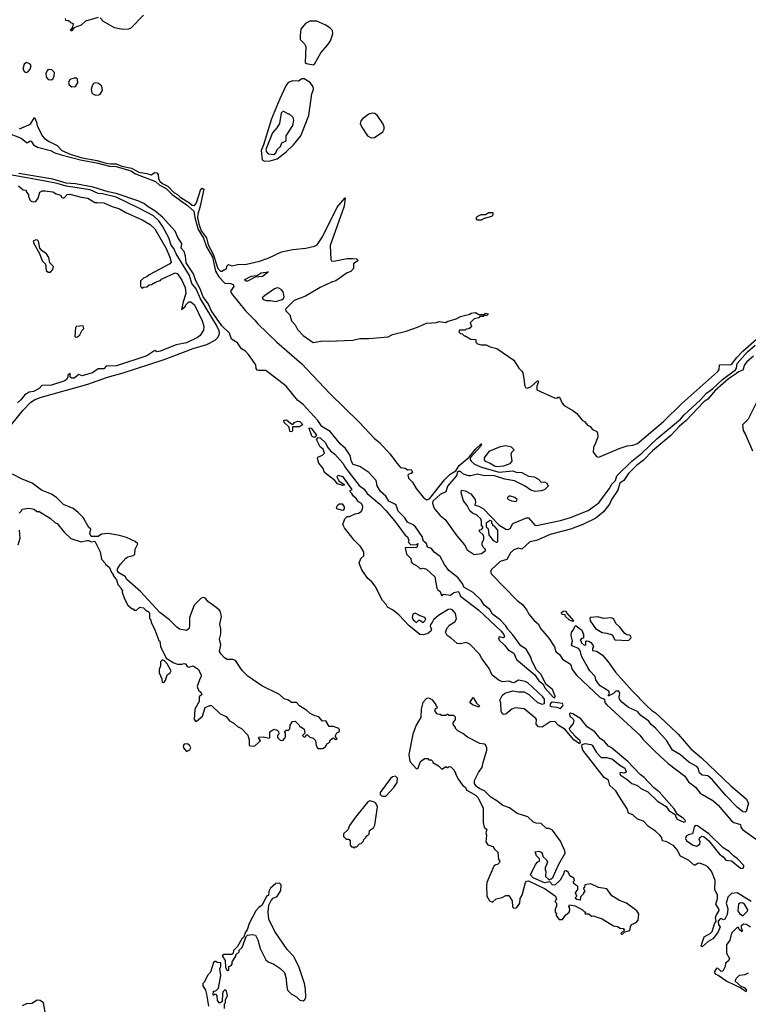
# Model space of a CAD drawing. Extents: x 2210602 to 2357277, y 510288 to 673808.
# Tile 230 of 256: x 2300854 to 2307284, y 571971 to 580661. Entities that reach past the tile are written whole.
import ezdxf

# ---------------------------------------------------------------- set-up
doc = ezdxf.new("R2010")
doc.units = 0

msp = doc.modelspace()

# ---------------------------------------------------------------- linework, layer by layer
at = {"layer": '0CON05XD'}
for points in [[(2301545, 580681.2), (2301435, 580647.5), (2301395, 580612.5), (2301332.5, 580587.5), (2301315, 580563.8), (2301305, 580561.2), (2301300.7, 580569.3), (2301320, 580590), (2301330, 580625), (2301305, 580632.5), (2301285, 580650), (2301260, 580655), (2301258.3, 580671.7)], [(2301945, 580699.7), (2301835, 580585.6), (2301815, 580576.5), (2301763.2, 580573.2), (2301689.1, 580589.1), (2301592.5, 580645), (2301565, 580676.7)], [(2303445, 580263.3), (2303458.8, 580275), (2303510.9, 580369.1), (2303568.3, 580431.7), (2303597.8, 580475), (2303616.9, 580535), (2303613.8, 580565), (2303595, 580586.7), (2303555, 580613.3), (2303475, 580648), (2303415, 580646.2), (2303375, 580626), (2303335, 580576.2), (2303328.2, 580525), (2303329.4, 580485), (2303368.4, 580448.4), (2303379.6, 580425), (2303372.3, 580282.3), (2303383.6, 580273.6), (2303445, 580263.3)], [(2300915, 580195.9), (2300925, 580199.6), (2300946.3, 580223.7), (2300954.1, 580255), (2300942, 580272), (2300915, 580281.9), (2300892.2, 580267.8), (2300882.1, 580225), (2300895, 580200.4), (2300915, 580195.9)], [(2301135, 580129.2), (2301149.1, 580140.9), (2301158.8, 580161.2), (2301161.5, 580195), (2301137.3, 580217.3), (2301105, 580220), (2301092.8, 580207.2), (2301085.2, 580185.2), (2301085.9, 580155), (2301105, 580132.9), (2301135, 580129.2)], [(2301315, 580068.3), (2301345, 580072.1), (2301366.3, 580103.7), (2301365.2, 580135.2), (2301353.2, 580143.2), (2301335, 580144.8), (2301295.9, 580134.1), (2301283.9, 580105), (2301289.7, 580085), (2301315, 580068.3)], [(2303015, 579410.8), (2303065, 579413.8), (2303125, 579431.3), (2303205, 579494.4), (2303270, 579555), (2303333.8, 579635), (2303404, 579815), (2303431.5, 580005), (2303446.9, 580045), (2303445, 580067.5), (2303417, 580107), (2303365, 580140), (2303345, 580137.5), (2303313, 580117), (2303265, 580122), (2303224.1, 580105.9), (2303203.6, 580076.4), (2303148.6, 579961.4), (2303076.5, 579785), (2303006.2, 579556.2), (2302986, 579505), (2302992.5, 579425), (2303015, 579410.8)], [(2301525, 579995.7), (2301552.7, 579997.3), (2301565, 580004.4), (2301583.1, 580036.9), (2301580, 580075), (2301547.9, 580097.9), (2301525, 580102.2), (2301505, 580097.9), (2301492.2, 580077.8), (2301483.4, 580045), (2301489.6, 580015), (2301502.5, 580002.5), (2301525, 579995.7)], [(2303095, 579472.1), (2303115.4, 579485), (2303126.2, 579513.8), (2303155, 579541.2), (2303167.1, 579572.9), (2303205, 579592.5), (2303206.2, 579635), (2303264.1, 579725.9), (2303273.3, 579775), (2303266.1, 579796.1), (2303235, 579827.5), (2303225, 579827.5), (2303185, 579851.2), (2303175, 579851.2), (2303160, 579835), (2303145.7, 579745), (2303123.1, 579705), (2303085, 579662), (2303026.7, 579515), (2303030.3, 579495), (2303045, 579477.7), (2303095, 579472.1)], [(2300852.1, 579697.9), (2300935, 579731.4), (2300950.8, 579745), (2300985, 579797.5), (2301003.3, 579755), (2301006.7, 579725), (2301031.2, 579681.2), (2301051.2, 579635), (2301073.1, 579613.1), (2301114.7, 579584.7), (2301185, 579551.1), (2301225.8, 579505), (2301298.9, 579475), (2301405, 579442), (2301537.4, 579417.4), (2301616.9, 579395), (2301655, 579388), (2301705, 579389.2), (2301755, 579369), (2301840.5, 579350.5), (2301906.2, 579313.8), (2301974.3, 579304.3), (2302015, 579291.4), (2302045, 579311.8), (2302065, 579307.8), (2302076.4, 579295), (2302079.7, 579255), (2302091.1, 579235), (2302115.4, 579215), (2302162.3, 579192.3), (2302213, 579135), (2302247.7, 579117.7), (2302271.2, 579095), (2302353.6, 579043.6), (2302375, 579023.1), (2302395, 579020.9), (2302415.4, 579045), (2302452.7, 579165), (2302465, 579173.3), (2302479.5, 579165), (2302447.8, 579015), (2302425.3, 578945), (2302424.3, 578915), (2302435, 578858.9), (2302455, 578797.8), (2302503.3, 578735), (2302517.9, 578675), (2302562.1, 578592.1), (2302602.9, 578465), (2302625, 578441.8), (2302640, 578440), (2302655, 578453.3), (2302679.3, 578460.7), (2302682, 578485), (2302695, 578501.2), (2302725, 578488.6), (2302775, 578500.9), (2302855, 578504.1), (2302968.5, 578528.5), (2303045, 578555.4), (2303165, 578611.8), (2303265, 578632.9), (2303377.5, 578645), (2303455, 578663.1), (2303477.5, 578675), (2303525, 578744), (2303654.4, 579005), (2303725, 579090), (2303715.9, 579014.1), (2303595, 578666.7), (2303600, 578545), (2303605, 578533.3), (2303625, 578528.8), (2303745, 578552.5), (2303795, 578552.5), (2303825, 578550), (2303840, 578535), (2303800, 578505), (2303800, 578465), (2303775, 578437.5), (2303743.9, 578426.1), (2303643.6, 578356.4), (2303606.2, 578343.8), (2303504.1, 578295.9), (2303375, 578220), (2303276.4, 578183.6), (2303200, 578105), (2303201.7, 578091.7), (2303237, 578057), (2303253, 578003), (2303285, 577967.5), (2303305, 577927.5), (2303356.7, 577875), (2303445, 577811.2), (2303525, 577826.7), (2303576.2, 577823.8), (2303793.6, 577833.6), (2303856.4, 577846.4), (2303935, 577847.5), (2304105, 577863.3), (2304145, 577882.5), (2304265, 577913.3), (2304365, 577946.7), (2304445, 577982.5), (2304531.7, 577988.3), (2304555, 577996.7), (2304611.7, 577988.3), (2304625, 577997.5), (2304705, 578020), (2304745, 578042.5), (2304827, 578063), (2304838.3, 578071.7), (2304875, 578077.5), (2304905, 578060), (2304955, 578060), (2304965, 578070), (2304990, 578065), (2304975, 578050), (2304955, 578050), (2304945, 578040), (2304915, 578040), (2304905, 578030), (2304865, 578020), (2304830, 577985), (2304840, 577955), (2304828.3, 577941.7), (2304817, 577933), (2304795, 577930), (2304785, 577920), (2304735, 577920), (2304730, 577905), (2304745, 577890), (2304758.3, 577888.3), (2304775, 577870), (2304785, 577870), (2304835, 577840), (2304878.3, 577838.3), (2304880, 577815), (2304895, 577800), (2304925, 577790), (2304971.7, 577791.7), (2305005, 577772.5), (2305065, 577760), (2305215, 577656.7), (2305257.5, 577585), (2305285, 577560), (2305292.5, 577545), (2305305.8, 577475.8), (2305307.1, 577435), (2305321.2, 577411.2), (2305335, 577407.5), (2305366.7, 577423.3), (2305426.7, 577476.7), (2305432.5, 577465), (2305416.7, 577425), (2305417.5, 577395), (2305573, 577323), (2305595, 577320), (2305605, 577330), (2305618.3, 577328.3), (2305640, 577275), (2305660, 577255), (2305735, 577212.5), (2305770, 577185), (2305817.5, 577125), (2305837.5, 577115), (2305863.6, 577083.6), (2305889.3, 577069.3), (2305910, 577045), (2305946.1, 577026.1), (2305953, 577013), (2305956, 576976), (2305931.4, 576918.6), (2305918.8, 576885), (2305914.2, 576845), (2305945, 576806.2), (2305965, 576798.8), (2306144.5, 576875.5), (2306215, 576899.4), (2306265, 576904.4), (2306305, 576921.9), (2306535.7, 577115), (2306696.5, 577273.5), (2307013.3, 577555), (2307026, 577575), (2307030, 577615), (2307135, 577617.7), (2307181.8, 577678.2), (2307235.8, 577734.2), (2307406.4, 577885)], [(2303955, 579618.4), (2303985, 579621.3), (2304057.7, 579672.3), (2304070.3, 579695), (2304070.9, 579715), (2304057.5, 579745), (2304006.9, 579816.9), (2303985, 579832.2), (2303964.2, 579835.8), (2303935, 579826.8), (2303881.3, 579788.7), (2303863.3, 579766.7), (2303859.3, 579745), (2303872, 579712), (2303924.5, 579635), (2303955, 579618.4)], [(2300745, 579661.7), (2300866.1, 579616.1), (2300915, 579576), (2300925, 579576.2), (2300945, 579592), (2300955, 579588), (2300975.6, 579555), (2301011.4, 579535), (2301126.3, 579506.3), (2301165, 579486), (2301218.3, 579468.3), (2301401.7, 579421.7), (2301535, 579396.3), (2301645, 579367.6), (2301705, 579364.8), (2301835, 579326.1), (2301875, 579301.2), (2302052.6, 579232.6), (2302083.3, 579203.3), (2302145, 579169.5), (2302198.8, 579118.8), (2302335, 579021.5), (2302391.4, 578971.4), (2302399.3, 578915), (2302428.1, 578808.1), (2302475, 578733.2), (2302500.9, 578655), (2302553.8, 578565), (2302582.4, 578442.4), (2302612.2, 578392.2), (2302663.8, 578335), (2302715, 578333.7), (2302737.1, 578325), (2302744.7, 578305), (2302714.3, 578265.7), (2302722.6, 578245), (2302845, 578091.1), (2302930, 578010), (2302956.7, 577976.7), (2303123.9, 577813.9), (2303344.8, 577625), (2303590.8, 577360.8), (2303849, 577109), (2303983.8, 576963.8), (2304028.7, 576928.7), (2304118.7, 576828.7), (2304183.8, 576743.8), (2304215, 576709.8), (2304255, 576702.1), (2304275, 576689.2), (2304305, 576690.8), (2304315, 576680.8), (2304321.1, 576665), (2304308.8, 576655), (2304289.2, 576650.8), (2304279.9, 576640.1), (2304283.7, 576615), (2304319.4, 576579.4), (2304353.9, 576523.9), (2304415, 576447.5), (2304445, 576423.6), (2304468.8, 576431.2), (2304601.4, 576598.6), (2304651.6, 576648.4), (2304701.5, 576678.5), (2304733.1, 576725), (2304819.6, 576800.4), (2304875, 576869.5), (2304925, 576917.5), (2304930, 576915), (2304921.4, 576895), (2304831.7, 576798.3), (2304830, 576785), (2304839.1, 576765), (2304868.3, 576738.3), (2304930.3, 576710.3), (2305085, 576666.9), (2305205, 576678.6), (2305235, 576666.2), (2305285, 576665.6), (2305345, 576633.3), (2305393.3, 576625), (2305433.3, 576605), (2305455, 576580), (2305485, 576582.5), (2305505, 576570), (2305517, 576543), (2305485, 576512.5), (2305455, 576502.5), (2305403, 576497), (2305365, 576508.6), (2305313.8, 576543.8), (2305221.5, 576591.5), (2305135, 576604.6), (2305035, 576638.2), (2304956, 576634), (2304895, 576650.6), (2304835, 576634.1), (2304815, 576634.7), (2304770.5, 576650.5), (2304745, 576672.2), (2304725.5, 576674.5), (2304714.4, 576665.6), (2304712.2, 576645), (2304702, 576628), (2304628.8, 576545), (2304613.5, 576495), (2304565, 576471.2), (2304499.2, 576410.8), (2304496.2, 576395), (2304504.6, 576364.6), (2304514.6, 576344.6), (2304564.7, 576285), (2304609.2, 576249.2), (2304711, 576105), (2304780.2, 576025), (2304802.9, 575982.9), (2304865, 575939.5), (2304929.7, 575950.3), (2304964.2, 575975), (2304965.5, 575985.5), (2304942.9, 576005), (2304934.3, 576025), (2304936, 576045), (2304950, 576075), (2304950, 576100), (2304942.5, 576115), (2304910, 576145), (2304911.7, 576158.3), (2304928.3, 576161.7), (2304940, 576175), (2304940, 576185), (2304930, 576195), (2304930, 576235), (2304922.5, 576255), (2304885, 576290), (2304850, 576305), (2304827, 576327), (2304803.6, 576373.6), (2304768.8, 576415), (2304750, 576485), (2304751.7, 576508.3), (2304785, 576502.5), (2304835, 576476.7), (2304873.3, 576425), (2304877.5, 576402.5), (2304870, 576375), (2304905, 576367.5), (2304947.5, 576345), (2305082.3, 576202.3), (2305144.5, 576164.5), (2305165, 576161.9), (2305180.6, 576169.4), (2305206, 576215), (2305325, 576265.4), (2305345, 576264.2), (2305400.7, 576200.7), (2305415, 576197.5), (2305625, 576241.1), (2305713.4, 576266.6), (2305870.9, 576329.1), (2305965, 576396.2), (2306055, 576520), (2306077.9, 576562.1), (2306111.7, 576595), (2306124.7, 576635.3), (2306256, 576764), (2306345, 576834.6), (2306475, 576960.4), (2306685.7, 577134.3), (2306717.7, 577172.3), (2306857.9, 577302.1), (2306913.3, 577365), (2306967, 577403), (2307054.8, 577485.2), (2307169.8, 577570.2), (2307179.2, 577585), (2307185, 577625.8), (2307275, 577730), (2307345, 577788.9)], [(2300668.2, 576951.8), (2300885, 577215.5), (2300953.5, 577285), (2300985, 577305.9), (2301034.4, 577325.6), (2301455, 577443.8), (2301627.5, 577505), (2301765.9, 577544.1), (2302127.4, 577662.6), (2302385, 577757.8), (2302505, 577793.9), (2302577.9, 577832.1), (2302598.4, 577851.6), (2302611.8, 577875), (2302617.3, 577895), (2302614, 577915), (2302590.8, 577965), (2302448.3, 578198.3), (2302411.9, 578285), (2302372.9, 578332.9), (2302352.4, 578402.4), (2302235.8, 578595), (2302215, 578641.1), (2302190.6, 578670.6), (2302170, 578735), (2302115, 578838.2), (2302080.4, 578885), (2302035, 578929.6), (2301905, 578997.5), (2301705, 579093.7), (2301585, 579125.3), (2301545, 579125.4), (2301475, 579157.8), (2301265, 579190.7), (2301184.2, 579215), (2301065, 579238.8), (2300705, 579302.4)], [(2306877, 572513), (2306893.7, 572566.3), (2306947.5, 572595), (2306965.7, 572615), (2306985, 572680), (2307000, 572705), (2306994.2, 572735), (2306998.8, 572755), (2307025, 572800), (2307024.3, 572815), (2306998.1, 572855), (2307010.9, 572905), (2307011.8, 572935), (2306988.1, 572985), (2306991.2, 573065), (2306960, 573145), (2306925, 573184.2), (2306905, 573197.1), (2306855, 573217.1), (2306837.5, 573215), (2306815, 573198.8), (2306805, 573198.8), (2306755, 573242), (2306685, 573280), (2306654.3, 573334.3), (2306625, 573370), (2306563.9, 573403.9), (2306527.5, 573415), (2306518.8, 573445), (2306504, 573465), (2306465, 573499.2), (2306401.4, 573541.4), (2306358.3, 573588.3), (2306305.8, 573605.8), (2306265, 573643.8), (2306227, 573657), (2306215.9, 573695.9), (2306140.4, 573810.4), (2306115.4, 573855.4), (2306062.9, 573902.9), (2306049.1, 573949.1), (2306013, 573973), (2305823.3, 574215), (2305813.3, 574246.7), (2305817, 574263), (2305845, 574273.3), (2305895, 574263.8), (2305906.8, 574256.8), (2305944.4, 574194.4), (2305985, 574150), (2306035, 574150), (2306086.2, 574135), (2306150.9, 574080.9), (2306195, 574056.2), (2306206.2, 574025), (2306203, 574017), (2306185, 574010), (2306155, 574017.5), (2306150, 574015), (2306152.5, 573995), (2306215, 573956.2), (2306255, 573920), (2306305, 573903.3), (2306335.6, 573875.6), (2306396.2, 573845), (2306483.2, 573763.2), (2306558, 573718), (2306581.1, 573681.1), (2306636.7, 573646.7), (2306646.4, 573616.4), (2306656.4, 573606.4), (2306715, 573580), (2306730, 573585), (2306726, 573595), (2306708, 573615), (2306657.5, 573647.5), (2306629.4, 573695), (2306497.2, 573845), (2306450.4, 573880.4), (2306365, 573973.8), (2306330.3, 574000.3), (2306220.9, 574115), (2306075.5, 574235), (2306049.9, 574249.9), (2306015, 574289.2), (2305976.8, 574316.8), (2305928.8, 574375), (2305860.5, 574420.5), (2305805, 574491.8), (2305735, 574535.2), (2305715, 574539.6), (2305705, 574535.6), (2305709.6, 574515), (2305738.5, 574488.5), (2305743.8, 574475), (2305739.1, 574450.9), (2305711.7, 574418.3), (2305702.5, 574405), (2305706, 574395), (2305755, 574336.7), (2305792.5, 574305), (2305800, 574285), (2305795, 574270), (2305745, 574304.2), (2305666.2, 574396.2), (2305604.8, 574434.8), (2305575, 574467.3), (2305535, 574465.3), (2305465, 574416.4), (2305430.7, 574420.7), (2305410.5, 574445), (2305413.1, 574485), (2305408.1, 574495), (2305305, 574578.9), (2305225, 574588.9), (2305196.7, 574575), (2305145, 574530.4), (2305125, 574528.2), (2305113.1, 574535), (2305101.5, 574555), (2305100.7, 574630.7), (2305090, 574655), (2305112.1, 574697.9), (2305134.1, 574715.9), (2305205, 574736.7), (2305255, 574728.5), (2305305, 574729.6), (2305346.2, 574706.2), (2305423.4, 574633.4), (2305465, 574620.5), (2305483.9, 574626.1), (2305484.2, 574665), (2305471.2, 574685), (2305337.6, 574807.6), (2305315, 574819.5), (2305255, 574833.3), (2305225, 574813.8), (2305205, 574808.8), (2305172.5, 574822.5), (2305117, 574817), (2305085, 574827.8), (2305024.5, 574875), (2304997.9, 574935), (2304931.7, 575021.7), (2304911.3, 575061.3), (2304825, 575150), (2304795, 575165.7), (2304745, 575152.5), (2304715, 575154.2), (2304662.3, 575202.3), (2304626, 575225), (2304611.5, 575255), (2304625.6, 575295), (2304649.5, 575320.5), (2304693.8, 575346.2), (2304707.4, 575372.6), (2304698.9, 575418.9), (2304672.4, 575452.4), (2304655, 575458.6), (2304635, 575454.4), (2304548.7, 575401.3), (2304506.2, 575365), (2304495, 575340), (2304478.3, 575321.7), (2304477.5, 575305), (2304488.8, 575285), (2304481.2, 575265), (2304455, 575244.3), (2304416.7, 575233.3), (2304383.8, 575235), (2304288.8, 575315), (2304198.3, 575408.3), (2304143, 575453), (2304100.8, 575475), (2304089.1, 575499.1), (2304056.7, 575535), (2303991.1, 575661.1), (2303960, 575700), (2303925, 575728), (2303873.5, 575805), (2303849.2, 575865), (2303864.4, 575905), (2303890.5, 575929.5), (2303889.5, 575965), (2303861.1, 576011.1), (2303805, 576068), (2303720, 576175), (2303706.7, 576205), (2303723, 576257), (2303742.5, 576277.5), (2303765, 576276.7), (2303815, 576300), (2303845, 576306.7), (2303868.3, 576321.7), (2303879.7, 576340.3), (2303881.4, 576365), (2303870.6, 576390.6), (2303842.5, 576405), (2303824.3, 576434.3), (2303798.8, 576455), (2303783.3, 576483.3), (2303770, 576495), (2303770, 576505), (2303787.5, 576515), (2303707.5, 576625), (2303665, 576637.5), (2303652.5, 576625), (2303670.7, 576590.7), (2303718.3, 576558.3), (2303718.3, 576551.7), (2303705, 576550), (2303657.5, 576565), (2303634, 576594), (2303542.5, 576665), (2303530.5, 576700.5), (2303495, 576747.5), (2303483, 576787), (2303485, 576800), (2303525, 576816.7), (2303543.3, 576835), (2303530.7, 576870.7), (2303505, 576892.5), (2303472.5, 576955), (2303487.5, 576972.5), (2303505, 576970), (2303553.3, 576925), (2303569.5, 576889.5), (2303596, 576856), (2303635, 576826.2), (2303705, 576746.2), (2303730, 576705), (2303850.3, 576550.3), (2303895, 576518.8), (2303920.3, 576480.3), (2304033.3, 576385), (2304085, 576330), (2304165, 576236.2), (2304255, 576112.5), (2304275, 576097.5), (2304286.7, 576065), (2304283, 576053), (2304290.7, 576040.7), (2304305, 576027.5), (2304355, 576030), (2304368.3, 576038.3), (2304361.7, 576008.3), (2304355, 576002.5), (2304255, 576000), (2304268, 575945), (2304305.8, 575905.8), (2304309.2, 575875), (2304320.9, 575860.9), (2304354, 575845), (2304385, 575816.2), (2304395, 575813.3), (2304415, 575820), (2304445, 575811.2), (2304516.7, 575745), (2304533.6, 575643.6), (2304540.7, 575630.7), (2304563.6, 575613.6), (2304575, 575580), (2304585, 575580), (2304595, 575590), (2304655, 575583.3), (2304684.4, 575605.6), (2304725, 575613.3), (2304743.5, 575573.5), (2304905, 575449.5), (2305102.9, 575262.9), (2305125.5, 575235), (2305132, 575215), (2305124.1, 575205.9), (2305085, 575213.3), (2305078.8, 575205), (2305084.5, 575184.5), (2305131.7, 575141.7), (2305165, 575100.8), (2305215, 575071.2), (2305237.5, 575015), (2305398.5, 574878.5), (2305434.4, 574825), (2305469.1, 574799.1), (2305490.9, 574760.9), (2305561.7, 574681.7), (2305575, 574676.7), (2305578.9, 574691.1), (2305555, 574748.5), (2305497.1, 574797.1), (2305455, 574881.2), (2305413.4, 574923.4), (2305371.9, 575001.9), (2305365, 575034.3), (2305322.5, 575105), (2305274.8, 575134.8), (2305205, 575232.7), (2305160.7, 575280.7), (2305145, 575310), (2305093.2, 575365), (2305025.3, 575415), (2305002, 575455), (2304953.9, 575493.9), (2304925, 575536.8), (2304855.9, 575605.9), (2304772.9, 575652.9), (2304765, 575679.6), (2304721.7, 575735), (2304639.7, 575799.7), (2304601.8, 575851.8), (2304565, 575922.7), (2304511.9, 575961.9), (2304487.7, 575995), (2304453.8, 576005), (2304445, 576037.5), (2304417.7, 576057.7), (2304405, 576098.8), (2304346.9, 576185), (2304325, 576203.3), (2304276.9, 576226.9), (2304251.5, 576265), (2304194.7, 576324.7), (2304175, 576376.4), (2304165, 576386.4), (2304110.4, 576410.4), (2304085, 576456.4), (2304037.3, 576497.3), (2304007.8, 576547.8), (2304000.3, 576595), (2303935.3, 576665), (2303855, 576718.5), (2303796.3, 576736.3), (2303781.8, 576761.8), (2303771.3, 576815), (2303727.6, 576877.6), (2303685.7, 576915), (2303593.1, 577025), (2303520.8, 577070.8), (2303485, 577123), (2303354.8, 577265), (2303304.2, 577304.2), (2303204, 577425), (2303025, 577563.9), (2302965, 577563.8), (2302948.9, 577568.9), (2302941.2, 577581.2), (2302936.8, 577615), (2302871.7, 577705), (2302846.2, 577735), (2302811.2, 577755), (2302775, 577808), (2302722, 577842), (2302703.8, 577895), (2302637.6, 577957.6), (2302543.2, 578095), (2302519.2, 578149.2), (2302473.9, 578215), (2302445.8, 578285.8), (2302408.1, 578355), (2302388.6, 578418.6), (2302322.5, 578515), (2302316.5, 578575), (2302305.3, 578615), (2302280, 578645), (2302284.3, 578685), (2302249.8, 578739.8), (2302224.6, 578795), (2302115, 578919.2), (2302045.1, 578975.1), (2301988.9, 579008.9), (2301948.4, 579038.4), (2301905, 579060.2), (2301705, 579127.8), (2301635, 579140.4), (2301502.5, 579182.5), (2301345, 579212.5), (2301265, 579218.5), (2301145, 579253.8), (2300845, 579302.5)], [(2300842.5, 579195), (2300885, 579160), (2300910, 579155), (2300910, 579145), (2300930, 579115), (2300930, 579095), (2300940, 579085), (2300940, 579075), (2300955, 579060), (2300975, 579052.5), (2300995, 579057.5), (2301016.7, 579085), (2301030.7, 579139.3), (2301050.7, 579149.3), (2301075, 579150), (2301145, 579142.5), (2301175, 579123.8), (2301213.3, 579113.3), (2301225, 579092.5), (2301235, 579087.5), (2301245, 579087.5), (2301272.1, 579117.9), (2301295, 579120), (2301395, 579093.8), (2301455, 579085.4), (2301518.3, 579048.3), (2301537, 579047), (2301595, 579044.4), (2301670.8, 579010.8), (2301735, 578992.9), (2301790.3, 578960.3), (2301936, 578895), (2302005, 578852.9), (2302046.7, 578815), (2302145, 578642.5), (2302180, 578565), (2302189.3, 578520.7), (2302180, 578505), (2301995, 578410), (2301975, 578390), (2301945, 578380), (2301920, 578355), (2301920, 578305), (2301935, 578290), (2301945, 578300), (2301977, 578303), (2301995, 578320), (2302017, 578323), (2302045, 578340), (2302055, 578340), (2302065, 578350), (2302095, 578360), (2302105, 578370), (2302225, 578427.5), (2302245, 578416.7), (2302285, 578362), (2302315, 578297.5), (2302320, 578245), (2302295, 578170), (2302281.7, 578101.7), (2302315, 578130), (2302320, 578145), (2302345, 578170), (2302365, 578170), (2302395.7, 578145), (2302465, 578002.5), (2302480, 577955), (2302475, 577920), (2302445, 577873.3), (2302423.3, 577855), (2302325, 577807.8), (2302235, 577790.8), (2302092.5, 577735), (2302065, 577730), (2302045, 577740), (2301975, 577693.3), (2301706.7, 577605), (2301617.5, 577602.5), (2301595, 577580), (2301545, 577580), (2301496.2, 577545), (2301475, 577538), (2301405, 577518.8), (2301375, 577530), (2301335, 577498), (2301315, 577496.7), (2301300, 577505), (2301300, 577535), (2301295, 577540), (2301280, 577525), (2301280, 577505), (2301267.5, 577485), (2301252.5, 577475), (2301134.4, 577434.4), (2301048.3, 577431.7), (2301026.7, 577405), (2300975, 577380.5), (2300937.3, 577372.7), (2300898.6, 577351.4), (2300865, 577306), (2300835, 577278.8)], [(2304895, 578890), (2304882.5, 578905), (2304890, 578925), (2304925, 578940), (2304965, 578940), (2304995, 578960), (2305028.3, 578958.3), (2305030, 578935), (2305017, 578923), (2304953, 578907), (2304925, 578892.5), (2304895, 578890)], [(2301105, 578431.2), (2301125, 578432.5), (2301147.5, 578455), (2301151.7, 578481.7), (2301120, 578515), (2301111.7, 578561.7), (2301090, 578595), (2301050.7, 578620.7), (2301032.5, 578645), (2301020, 578705), (2301010, 578715), (2300995, 578717.5), (2300973.8, 578706.2), (2300980, 578685), (2301028, 578598), (2301052.3, 578532.3), (2301081.7, 578501.7), (2301086.4, 578446.4), (2301105, 578431.2)], [(2302845, 578352.9), (2302842, 578368), (2302895, 578395.8), (2302945, 578402.5), (2302986.1, 578426.1), (2303050, 578435), (2302996.7, 578395), (2302933, 578387), (2302865, 578354.5), (2302845, 578352.9)], [(2303115, 578172.9), (2303169.2, 578190.8), (2303181.1, 578198.9), (2303189.1, 578215), (2303178, 578258), (2303160.2, 578280.2), (2303141.3, 578291.3), (2303125, 578293.2), (2303103.8, 578286.2), (2303012.9, 578225), (2302994.2, 578205), (2303001.5, 578191.5), (2303032.1, 578182.1), (2303067.7, 578182.3), (2303115, 578172.9)], [(2301345, 577860), (2301365, 577862.5), (2301385, 577880), (2301405, 577920), (2301420, 577935), (2301415, 577960), (2301355, 577952.5), (2301347.5, 577945), (2301340, 577865), (2301345, 577860)], [(2307329.3, 577690.7), (2307269.2, 577640.8), (2307250.4, 577615), (2307235, 577568.7), (2307196.7, 577553.3), (2307180.5, 577539.5), (2307108.5, 577491.5), (2306990.4, 577389.6), (2306925, 577312.9), (2306892.3, 577287.7), (2306735, 577122), (2306675, 577072.8), (2306598.5, 576991.5), (2306439.2, 576855), (2306357.8, 576772.2), (2306297.5, 576725), (2306226.9, 576655), (2306185.4, 576594.6), (2306149.1, 576570.9), (2306131.7, 576508.3), (2306076.2, 576425), (2306058.2, 576385), (2306005, 576316.8), (2305937, 576263), (2305823.6, 576206.4), (2305714.4, 576165.6), (2305535, 576116.5), (2305415, 576065.6), (2305355, 576051.5), (2305285, 575987.5), (2305255, 575997.3), (2305215, 575983.5), (2305184.7, 575955), (2305153, 575897), (2305095, 575879.7), (2305013.9, 575806.1), (2305008.2, 575785), (2305019.3, 575765), (2305244.2, 575534.2), (2305291.1, 575501.1), (2305329, 575449), (2305346.5, 575415), (2305395, 575358.4), (2305429.4, 575329.4), (2305454.1, 575284.1), (2305523, 575203), (2305572.6, 575125), (2305586.1, 575085), (2305618.3, 575058.3), (2305645, 575017.6), (2305714.2, 574974.2), (2305730, 574925), (2305767.9, 574875), (2305975, 574680), (2306014, 574665), (2306017.6, 574635), (2306033.9, 574615), (2306325.7, 574345.7), (2306351.9, 574311.9), (2306461.7, 574201.7), (2306577.8, 574095), (2306724.5, 573984.5), (2306755, 573935.4), (2306817.7, 573887.7), (2306859.2, 573835), (2306969.8, 573769.8), (2307018.1, 573728.1), (2307135, 573589.4), (2307155.8, 573575), (2307215, 573557.5), (2307218.9, 573535), (2307231.5, 573515), (2307355, 573425.2)], [(2307352, 577275), (2307282.5, 577135), (2307232.5, 577085), (2307237.5, 577035), (2307256.7, 577005), (2307320, 576855)], [(2303255, 577023.3), (2303237, 577027), (2303232.5, 577065), (2303187.5, 577105), (2303185, 577127.5), (2303208.3, 577128.3), (2303255, 577090), (2303268.3, 577091.7), (2303280, 577105), (2303305, 577116.2), (2303325, 577113.3), (2303347.5, 577095), (2303350, 577085), (2303321.7, 577068.3), (2303261.7, 577068.3), (2303262.5, 577035), (2303255, 577023.3)], [(2303455, 576972.5), (2303435, 576982.5), (2303427.5, 576995), (2303408.3, 577051.7), (2303411.7, 577058.3), (2303426.2, 577055), (2303472.5, 576995), (2303468.3, 576981.7), (2303455, 576972.5)], [(2305065, 576718.3), (2305125, 576724.4), (2305180.8, 576745), (2305199.2, 576765), (2305190, 576825), (2305196.4, 576843.6), (2305217.5, 576865), (2305195, 576887.5), (2305145, 576900), (2305095, 576892.5), (2304995, 576850), (2304953.3, 576795), (2304954, 576775), (2304961.2, 576765), (2305005, 576747.9), (2305042.8, 576722.8), (2305065, 576718.3)], [(2303525, 574227.5), (2303535, 574232.5), (2303555, 574250), (2303565, 574270), (2303590, 574285), (2303591.7, 574298.3), (2303615, 574320), (2303625, 574320), (2303638.3, 574308.3), (2303655, 574312.5), (2303640, 574335), (2303640, 574345), (2303651.7, 574368.3), (2303675, 574380), (2303676, 574395), (2303668.8, 574405), (2303624.1, 574424.1), (2303585, 574423.8), (2303555, 574472.5), (2303525, 574470), (2303495, 574507.1), (2303457.3, 574517.3), (2303417.8, 574537.8), (2303388, 574565), (2303324.4, 574604.4), (2303295.7, 574635), (2303253.3, 574633.3), (2303225, 574654.2), (2303187.8, 574667.8), (2303147.5, 574705), (2302990.6, 574780.6), (2302868.3, 574868.3), (2302818.1, 574918.1), (2302757.3, 575005), (2302735, 575013.1), (2302685, 575013.5), (2302660, 575030), (2302630.9, 575060.9), (2302617.1, 575085), (2302627.7, 575145), (2302616.2, 575193.8), (2302628.5, 575241.5), (2302628.3, 575285), (2302619.7, 575325), (2302634.7, 575395), (2302626.1, 575435), (2302613, 575453), (2302565, 575492.2), (2302514.7, 575524.7), (2302492, 575555), (2302475, 575561.1), (2302455, 575555.6), (2302394.2, 575495), (2302350.8, 575385), (2302352.7, 575307.3), (2302345.3, 575284.7), (2302325, 575270.9), (2302265, 575280.5), (2302239.1, 575299.1), (2302175, 575365.5), (2302089.7, 575429.7), (2301920, 575615), (2301799.3, 575719.3), (2301785, 575746.5), (2301728.6, 575778.6), (2301718.1, 575798.1), (2301718.1, 575815), (2301744.3, 575855), (2301790.7, 575909.3), (2301809.2, 575920.8), (2301855, 575930.8), (2301868.9, 575945), (2301872.2, 575987.8), (2301895.8, 576035), (2301874.2, 576054.2), (2301795, 576090), (2301735, 576108.8), (2301635, 576127.5), (2301575, 576120), (2301545, 576100), (2301485, 576098.8), (2301471.4, 576125), (2301482.5, 576165), (2301465, 576180), (2301415, 576267.5), (2301365.8, 576315.8), (2301325, 576346.2), (2301241.7, 576381.7), (2301181.7, 576441.7), (2301135, 576473.3), (2301045, 576507.5), (2300965, 576570), (2300868.3, 576608.3), (2300790.8, 576650.8)], [(2303705, 576330), (2303653.3, 576343.3), (2303650, 576355), (2303660.7, 576379.3), (2303675, 576387.5), (2303698.3, 576388.3), (2303717, 576363), (2303717, 576343), (2303705, 576330)], [(2305235, 576407.5), (2305243.3, 576425), (2305222.5, 576445), (2305185, 576456), (2305170, 576455), (2305157.5, 576445), (2305157.5, 576435), (2305166.4, 576426.4), (2305195, 576413.8), (2305235, 576407.5)], [(2300850, 576305), (2300870, 576325), (2300875, 576340), (2300935, 576350), (2300981.7, 576341.7), (2301005, 576320), (2301025, 576320), (2301123, 576263), (2301163.6, 576223.6), (2301183, 576213), (2301245, 576137.5), (2301305, 576083.3), (2301395, 576053.3), (2301445, 576063.3), (2301465, 576063.3), (2301485, 576052.5), (2301518.3, 576058.3), (2301562.5, 575965), (2301575, 575900), (2301606.4, 575866.4), (2301610, 575855), (2301647.5, 575825), (2301663, 575783), (2301680, 575765), (2301680, 575755), (2301707, 575717), (2301720, 575675), (2301750, 575645), (2301750, 575635), (2301760, 575625), (2301758.3, 575608.3), (2301778.3, 575548.3), (2301807.5, 575495), (2301845, 575460), (2301855, 575460), (2301865, 575450), (2301885, 575450), (2301913, 575477), (2301945, 575470), (2301975, 575440), (2301985, 575440), (2302000, 575425), (2302000, 575375), (2302010, 575365), (2302013, 575343), (2302047, 575277), (2302083, 575183), (2302090, 575175), (2302095, 575130), (2302146.7, 575026.7), (2302213.9, 574983.9), (2302245, 574973.3), (2302285, 574972.5), (2302305, 574980), (2302317.5, 574975), (2302331.7, 574951.7), (2302345, 574947.5), (2302385, 574957.5), (2302429.3, 574929.3), (2302455, 574880), (2302456.4, 574863.6), (2302442.5, 574845), (2302420, 574775), (2302432.5, 574745), (2302452.5, 574725), (2302460, 574705), (2302437.5, 574685), (2302437, 574643), (2302400, 574575), (2302392.5, 574485), (2302405, 574470), (2302415, 574470), (2302467.5, 574515), (2302490, 574590), (2302533, 574607), (2302547, 574607), (2302623.6, 574533.6), (2302675, 574512.5), (2302705, 574473.3), (2302743, 574453), (2302775, 574422.5), (2302810, 574405), (2302867, 574347), (2302880, 574305), (2302880, 574255), (2302905, 574250), (2302928.3, 574251.7), (2302980, 574295), (2302960, 574325), (2302965, 574330), (2303005, 574332.5), (2303055, 574320), (2303060, 574325), (2303060, 574375), (2303095, 574400), (2303125, 574390), (2303138.3, 574378.3), (2303140, 574355), (2303130, 574345), (2303130, 574325), (2303151.7, 574301.7), (2303175, 574300), (2303195, 574320), (2303200, 574335), (2303200, 574365), (2303191.7, 574378.3), (2303205, 574390), (2303225, 574390), (2303238.3, 574401.7), (2303240, 574435), (2303261.7, 574468.3), (2303285, 574470), (2303295, 574460), (2303320, 574435), (2303321.7, 574421.7), (2303335, 574420), (2303365, 574400), (2303370, 574365), (2303350, 574345), (2303365, 574330), (2303380, 574335), (2303381.7, 574348.3), (2303395, 574350), (2303415, 574330), (2303445, 574320), (2303465, 574300), (2303470, 574255), (2303485, 574230), (2303525, 574227.5)], [(2305065, 576046.7), (2305073.6, 576056.4), (2305072.5, 576155), (2305045, 576190), (2305030, 576195), (2305030, 576205), (2305020, 576215), (2305020, 576235), (2305005, 576240), (2304971.7, 576218.3), (2304970, 576185), (2304987, 576167), (2304993.3, 576115), (2305000, 576105), (2305031.2, 576065), (2305065, 576046.7)], [(2300840, 576025), (2300856.7, 576085), (2300852.5, 576155)], [(2304415, 575340), (2304430, 575355), (2304437, 575373), (2304430, 575385), (2304388.3, 575398.3), (2304345, 575422), (2304323.3, 575415), (2304316.7, 575385), (2304327.5, 575365), (2304355, 575340), (2304375, 575360), (2304385, 575360), (2304415, 575340)], [(2305735, 575350), (2305705, 575360), (2305670, 575395), (2305668.3, 575408.3), (2305645, 575410), (2305635, 575420), (2305635, 575430), (2305648.3, 575441.7), (2305670, 575445), (2305681.7, 575421.7), (2305740, 575355), (2305735, 575350)], [(2306225, 575182.5), (2306250, 575205), (2306248.3, 575218.3), (2306235, 575230), (2306213, 575233), (2306193.6, 575243.6), (2306149.5, 575299.5), (2306117.6, 575327.6), (2306094.1, 575374.1), (2306075, 575382), (2306005, 575376), (2305955, 575390), (2305893.9, 575386.1), (2305885, 575380), (2305886.7, 575355), (2305935, 575288.8), (2305995, 575252.5), (2306035, 575246.7), (2306080.7, 575230.7), (2306105, 575187.5), (2306225, 575182.5)], [(2307255, 573666), (2307235, 573669.2), (2307185, 573710), (2307084.3, 573815), (2306965, 573956), (2306925, 573986.2), (2306875, 573993.8), (2306853.8, 574015), (2306840, 574055), (2306828.8, 574068.8), (2306759.1, 574109.1), (2306685, 574172), (2306615, 574213.3), (2306566, 574295), (2306466.6, 574406.6), (2306425, 574440), (2306405, 574468.8), (2306335, 574520), (2306306.8, 574556.8), (2306225, 574590), (2306165, 574640), (2306147.5, 574665), (2306143.8, 574685), (2306150, 574715), (2306140, 574735), (2306115, 574736), (2306093.8, 574715), (2306052.7, 574692.7), (2306047.5, 574695), (2306060, 574715), (2306053.9, 574733.9), (2305975, 574783.3), (2305961.7, 574798.3), (2305938.8, 574835), (2305932.5, 574865), (2305884.2, 574914.2), (2305866.2, 574945), (2305812.5, 575045), (2305800, 575095), (2305785, 575112.5), (2305730, 575135), (2305722.5, 575145), (2305732.5, 575175), (2305720, 575225), (2305722.5, 575255), (2305740, 575275), (2305755, 575310), (2305765, 575310), (2305815, 575272.5), (2305830, 575235), (2305828.3, 575201.7), (2305811.7, 575198.3), (2305800, 575185), (2305810, 575175), (2305810, 575165), (2305835, 575140), (2305850, 575145), (2305850, 575175), (2305855, 575180), (2305875, 575177.5), (2305895, 575163.3), (2305911.2, 575145), (2305916.2, 575125), (2305910, 575115), (2305910, 575095), (2305945, 575086.7), (2305995, 575054), (2306045.7, 574995), (2306111.4, 574901.4), (2306258.7, 574738.7), (2306386.6, 574606.6), (2306428.2, 574568.2), (2306465, 574544.3), (2306550, 574465), (2306664.4, 574355), (2306775.3, 574225.3), (2306871.9, 574145), (2307130, 573900), (2307264, 573785), (2307286.7, 573745), (2307265, 573672.5), (2307255, 573666)], [(2302125, 574810), (2302141.7, 574828.3), (2302155, 574880), (2302183, 574897), (2302190, 574915), (2302156.1, 574976.1), (2302133, 575003), (2302115, 575012.5), (2302097.5, 574995), (2302097, 574957), (2302083.3, 574925), (2302083.6, 574896.4), (2302107.5, 574845), (2302110, 574815), (2302125, 574810)], [(2306165, 572590), (2306175, 572592.5), (2306195, 572610), (2306238.3, 572621.7), (2306242.5, 572655), (2306253.6, 572676.4), (2306295, 572692.5), (2306312.5, 572715), (2306316.4, 572766.4), (2306298.8, 572795), (2306210, 572865), (2306147.5, 572887.5), (2306078.1, 572928.1), (2306035, 572990), (2305961.7, 573001.7), (2305895, 573035.7), (2305840, 573025), (2305837, 573003), (2305830, 572995), (2305840, 572965), (2305830, 572955), (2305830, 572945), (2305801.7, 572918.3), (2305798.3, 572891.7), (2305770, 572895), (2305760, 572905), (2305760, 572915), (2305770, 572925), (2305760, 572955), (2305780, 572985), (2305780, 573015), (2305761.7, 573021.7), (2305741.7, 573041.7), (2305740, 573055), (2305750, 573065), (2305742.5, 573085), (2305710, 573105), (2305696, 573135), (2305675, 573148), (2305660, 573145), (2305656.7, 573125), (2305624.2, 573065.8), (2305575, 573022.5), (2305555, 573026.2), (2305531.7, 573051.7), (2305485, 573043.3), (2305385, 573086.7), (2305362.5, 573115), (2305406.7, 573205), (2305425, 573230), (2305440, 573235), (2305440, 573255), (2305413, 573283), (2305403, 573317), (2305435, 573322.5), (2305455, 573312.5), (2305467.5, 573295), (2305470, 573275), (2305502.5, 573245), (2305512.5, 573225), (2305490, 573175), (2305490, 573155), (2305497.5, 573145), (2305495, 573100), (2305525, 573070), (2305545, 573077.5), (2305558.3, 573091.7), (2305610.8, 573209.2), (2305666.6, 573305), (2305664.5, 573325), (2305625, 573410.6), (2305555, 573509.5), (2305525, 573522.5), (2305503, 573523), (2305455, 573567.1), (2305410.7, 573570.7), (2305389.3, 573579.3), (2305336.7, 573625), (2305244.6, 573654.6), (2305175.6, 573705), (2305116.8, 573726.8), (2305065, 573767.2), (2305010, 573800), (2304955.8, 573855), (2304915, 573871.8), (2304884.7, 573894.7), (2304868.7, 573918.7), (2304867.3, 573945), (2304903, 574017), (2304935.3, 574064.7), (2304945, 574106.7), (2304975.6, 574215), (2304976, 574236), (2304965, 574260), (2304955, 574267.5), (2304915, 574272.5), (2304805, 574327.5), (2304765, 574360), (2304720, 574385), (2304700, 574405), (2304700, 574415), (2304680, 574445), (2304680, 574455), (2304700, 574485), (2304700, 574505), (2304685, 574520), (2304645, 574520), (2304635, 574530), (2304625, 574530), (2304615, 574520), (2304575, 574520), (2304565, 574530), (2304541.7, 574531.7), (2304520, 574555), (2304520, 574575), (2304540, 574595), (2304530, 574605), (2304530, 574615), (2304500, 574655), (2304465, 574672.5), (2304445, 574670), (2304412.5, 574635), (2304397.5, 574575), (2304392.5, 574505), (2304353.3, 574435), (2304324.2, 574355.8), (2304286.7, 574175), (2304297.5, 574115), (2304355, 574050), (2304370, 574055), (2304390, 574115), (2304425, 574140), (2304455, 574140), (2304465, 574130), (2304485, 574130), (2304500, 574115), (2304500, 574105), (2304550, 574075), (2304575, 574050), (2304585, 574050), (2304615, 574070), (2304625, 574060), (2304635, 574060), (2304645, 574070), (2304658.3, 574068.3), (2304688.3, 574038.3), (2304690, 574025), (2304700, 574015), (2304700, 574005), (2304727.5, 573955), (2304762.5, 573905), (2304786.1, 573886.1), (2304800.7, 573860.7), (2304876.1, 573816.1), (2304896.4, 573796.4), (2304943.3, 573705), (2304944, 573575), (2304953.8, 573533.8), (2304976.7, 573515), (2304967.5, 573485), (2304972.5, 573465), (2304967.5, 573405), (2304985, 573380), (2305030, 573365), (2305045, 573340), (2305073, 573313), (2305078.3, 573248.3), (2305090, 573235), (2305088.3, 573221.7), (2305070, 573205), (2305055, 573202.5), (2305039.3, 573190.7), (2304977.5, 573045), (2304972.5, 573015), (2304977.5, 572925), (2305000, 572885), (2305027, 572873), (2305058.3, 572901.7), (2305110, 572915), (2305145, 572932.5), (2305171.7, 572931.7), (2305200, 572885), (2305201.7, 572831.7), (2305215, 572820), (2305238.3, 572821.7), (2305267, 572863), (2305270, 572905), (2305287, 572933), (2305317.5, 573045), (2305325, 573057.5), (2305345, 573061.2), (2305490.9, 572990.9), (2305582.5, 572925), (2305590, 572895), (2305580, 572885), (2305580, 572875), (2305590, 572865), (2305590, 572835), (2305580, 572815), (2305580, 572785), (2305590, 572775), (2305587.5, 572755), (2305592.5, 572745), (2305615, 572720), (2305645, 572720), (2305670.7, 572759.3), (2305703.3, 572785), (2305710, 572805), (2305707, 572827), (2305700, 572835), (2305705, 572850), (2305755, 572840), (2305820, 572805), (2305835, 572790), (2305850, 572785), (2305840, 572775), (2305845, 572770), (2305875, 572770), (2305898.3, 572748.3), (2305915, 572752.5), (2305995, 572726.7), (2306095, 572662.5), (2306129.3, 572659.3), (2306153, 572643), (2306178.8, 572638.8), (2306190, 572625), (2306160, 572595), (2306165, 572590)], [(2304905, 574593.3), (2304850, 574615), (2304827.5, 574635), (2304855, 574680), (2304885, 574630), (2304910, 574605), (2304905, 574593.3)], [(2305625, 574582.5), (2305645.6, 574605), (2305648.6, 574615), (2305642.5, 574625), (2305555, 574638.8), (2305544, 574636), (2305536.7, 574625), (2305532.5, 574605), (2305545, 574598.8), (2305594.4, 574594.4), (2305625, 574582.5)], [(2302325, 574202.5), (2302354.1, 574215.9), (2302363.8, 574235), (2302355, 574253.3), (2302335, 574270), (2302305, 574266.7), (2302297, 574253), (2302300, 574235), (2302325, 574202.5)], [(2304055, 573806.7), (2304085, 573807.5), (2304156.4, 573883.6), (2304185, 573930), (2304187, 573967), (2304170, 573985), (2304145, 573980), (2304126.7, 573965), (2304035, 573840), (2304033.8, 573823.8), (2304043.9, 573813.9), (2304055, 573806.7)], [(2303805, 573350), (2303815, 573360), (2303828.3, 573361.7), (2303851.7, 573388.3), (2303868.3, 573391.7), (2303888.3, 573411.7), (2303890, 573425), (2303910, 573445), (2303910, 573455), (2303938.3, 573471.7), (2303940, 573505), (2303975, 573530), (2303987, 573553), (2304012.5, 573715), (2303997.5, 573745), (2303975, 573758.8), (2303945, 573765.8), (2303925, 573756.7), (2303816.4, 573623.6), (2303765, 573550), (2303748.3, 573511.7), (2303710, 573475), (2303711.7, 573451.7), (2303735, 573430), (2303758.3, 573428.3), (2303770, 573415), (2303770, 573375), (2303781.7, 573361.7), (2303795, 573360), (2303805, 573350)], [(2307235, 573170), (2307245, 573183.8), (2307245, 573195.6), (2307187.8, 573255), (2307151.8, 573281.8), (2307115, 573320.9), (2307061.7, 573351.7), (2306934.5, 573475), (2306835, 573546), (2306815, 573548.1), (2306805, 573536), (2306790, 573475), (2306755, 573468), (2306735.8, 573454.2), (2306728, 573435), (2306736.7, 573415), (2306797.5, 573375), (2306825, 573366.7), (2306856.7, 573385), (2306860, 573405), (2306850, 573425), (2306858.8, 573445), (2306875, 573454.2), (2306895, 573450), (2306934.3, 573415), (2307030, 573295), (2307062.7, 573272.7), (2307085, 573242.5), (2307135, 573236.9), (2307215, 573171.9), (2307235, 573170)], [(2303355, 572002.5), (2303370, 572015), (2303377.5, 572035), (2303376.7, 572105), (2303366.7, 572155), (2303316.7, 572305), (2303268.8, 572395), (2303213.8, 572455), (2303106.7, 572615), (2303053.6, 572723.6), (2303046.7, 572785), (2303053, 572847), (2303071.7, 572888.3), (2303091.7, 572908.3), (2303126.4, 572923.6), (2303157.5, 572975), (2303160, 573025), (2303145, 573040), (2303113.9, 573036.1), (2303067.5, 572995), (2303053.6, 572966.4), (2303048.3, 572931.7), (2303032.5, 572925), (2302992.5, 572845), (2302963.6, 572826.4), (2302937.5, 572795), (2302880, 572685), (2302861.7, 572628.3), (2302850, 572615), (2302828.3, 572561.7), (2302815, 572550), (2302775, 572480), (2302740, 572445), (2302738.3, 572421.7), (2302725, 572410), (2302655, 572410), (2302641.7, 572398.3), (2302667, 572357), (2302670, 572295), (2302685, 572270), (2302698.3, 572271.7), (2302700, 572305), (2302718.3, 572311.7), (2302730, 572325), (2302730, 572345), (2302760, 572395), (2302761.7, 572408.3), (2302790, 572435), (2302791.7, 572448.3), (2302816.1, 572473.9), (2302851.7, 572568.3), (2302865, 572580), (2302905, 572587.5), (2302935, 572580), (2302955, 572540), (2302976.7, 572465), (2303026.7, 572365), (2303046.4, 572346.4), (2303095, 572326.7), (2303150.7, 572290.7), (2303190.7, 572250.7), (2303206.7, 572195), (2303207.5, 572145), (2303217.5, 572095), (2303250, 572065), (2303296.4, 572036.4), (2303325, 572007.5), (2303355, 572002.5)], [(2307308.7, 572878.7), (2307185, 572953.8), (2307135, 572950), (2307103.2, 572916.8), (2307088.4, 572865), (2307104.3, 572815), (2307096.4, 572765), (2307075, 572723.1), (2307065, 572717.1), (2307045, 572728), (2307035, 572726.7), (2307017.5, 572705), (2307021.2, 572671.2), (2307036, 572655), (2307013.9, 572605), (2306970, 572550), (2306928.6, 572525), (2306875, 572478.8), (2306866.7, 572485), (2306877, 572513)], [(2307235, 572752.5), (2307276, 572794), (2307278.8, 572805), (2307249.2, 572855), (2307235, 572864.2), (2307214.1, 572865.9), (2307196.1, 572853.9), (2307191.4, 572795), (2307205, 572773.3), (2307235, 572752.5)], [(2307303, 572653), (2307267, 572677), (2307245, 572677.5), (2307220, 572665), (2307220, 572645), (2307230, 572625), (2307225, 572610), (2307201.7, 572631.7), (2307198.3, 572648.3), (2307185, 572650), (2307135, 572600), (2307121.7, 572538.3), (2307090, 572495), (2307091.7, 572421.7), (2307117.5, 572375), (2307110, 572355), (2307082.5, 572335), (2307080, 572305), (2307060, 572265), (2307045, 572260), (2307017, 572287), (2307005, 572290), (2307000, 572285), (2306982.5, 572255), (2306995, 572237.5), (2307018.3, 572228.3), (2307095, 572176.2), (2307217, 572117), (2307265, 572083.3)], [(2302662.5, 571935), (2302660, 571975), (2302670, 571985), (2302670, 572015), (2302687.5, 572045), (2302678.3, 572088.3), (2302665, 572100), (2302650, 572085), (2302642.5, 572065), (2302640, 571995), (2302627, 571983), (2302613.6, 571983.6), (2302600, 572005), (2302597.5, 572045), (2302588.3, 572058.3), (2302575, 572060), (2302565, 572050), (2302560, 572055), (2302563.6, 572086.4), (2302585, 572090), (2302607.5, 572115), (2302627.5, 572225), (2302620, 572285), (2302630, 572305), (2302628.3, 572338.3), (2302595, 572340), (2302585, 572350), (2302575, 572350), (2302565, 572340), (2302536.1, 572253.9), (2302512.5, 572225), (2302485, 572170), (2302470, 572155), (2302470, 572135), (2302492.5, 572095), (2302501.7, 572061.7), (2302520, 571955)], [(2307265, 572083.3), (2307270, 572095), (2307256.7, 572115), (2307219.3, 572129.3), (2307167.5, 572175), (2307175, 572200), (2307205, 572227.5), (2307257, 572233), (2307285, 572250)], [(2301085, 571870), (2301064, 571984), (2301033.9, 572003.9), (2301007.7, 572007.7), (2300961.4, 571978.6), (2300912.5, 571975), (2300875, 571958)]]:
    msp.add_lwpolyline(points, dxfattribs=at)

doc.saveas('drawing.dxf')
